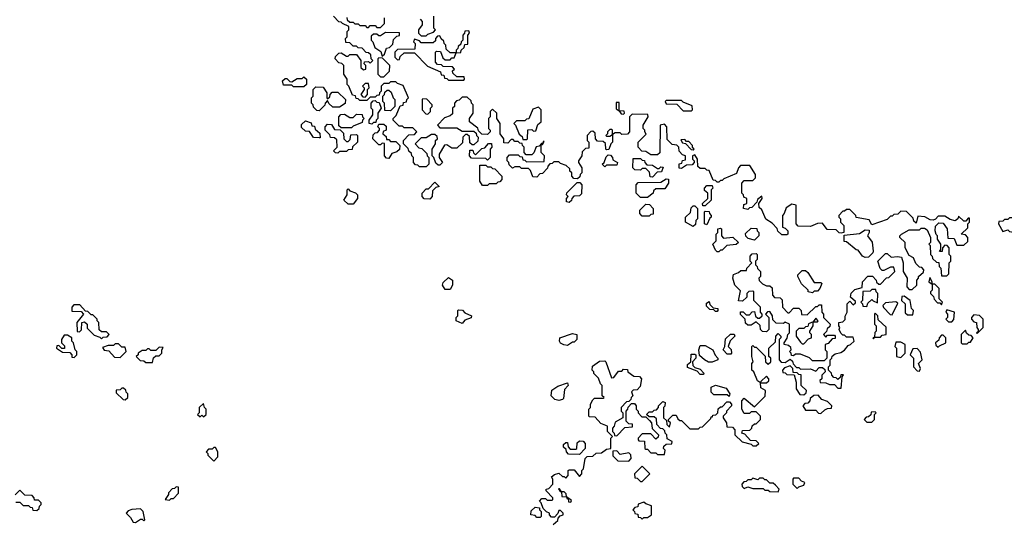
# Model space of a CAD drawing. Extents: x 2769579 to 2883812, y 684207 to 828660.
# Tile 55 of 256: x 2795134 to 2800924, y 738255 to 741215. Entities that reach past the tile are written whole.
import ezdxf

# ---------------------------------------------------------------- set-up
doc = ezdxf.new("R2010")
doc.units = 0

msp = doc.modelspace()

# ---------------------------------------------------------------- linework, layer by layer
at = {"layer": '0CON02XD'}
for points in [[(2798810, 740555), (2798810, 740565), (2798800, 740575), (2798800, 740595), (2798830, 740645), (2798828.3, 740658.3), (2798735, 740660), (2798720, 740645), (2798720, 740555), (2798708.3, 740541.7), (2798675, 740540), (2798665, 740550), (2798635, 740550), (2798620, 740540), (2798620, 740565), (2798615, 740570), (2798605, 740570), (2798590, 740555), (2798590, 740545), (2798580, 740535), (2798585, 740530), (2798605, 740530), (2798620, 740540), (2798620, 740495), (2798610, 740485), (2798598.3, 740451.7), (2798585, 740450), (2798580, 740455), (2798578.3, 740488.3), (2798565, 740500), (2798531.7, 740501.7), (2798520, 740515), (2798518.3, 740548.3), (2798505, 740560), (2798491.7, 740558.3), (2798470, 740535), (2798470, 740505), (2798480, 740495), (2798480, 740460), (2798461.7, 740458.3), (2798441.7, 740438.3), (2798440, 740415), (2798420, 740385), (2798420, 740375), (2798440, 740345), (2798440, 740315), (2798430, 740305), (2798428.3, 740291.7), (2798415, 740280), (2798391.7, 740281.7), (2798380, 740295), (2798380, 740315), (2798370, 740325), (2798368.3, 740338.3), (2798348.3, 740358.3), (2798315, 740370), (2798305, 740380), (2798275, 740380), (2798265, 740370), (2798251.7, 740368.3), (2798240, 740355), (2798238.3, 740341.7), (2798208.3, 740311.7), (2798191.7, 740308.3), (2798175, 740290), (2798151.7, 740291.7), (2798138.3, 740328.3), (2798125, 740340), (2798085, 740340), (2798075, 740350), (2798045, 740350), (2798031.7, 740341.7), (2798011.7, 740361.7), (2798010, 740375), (2798000, 740385), (2798000, 740405), (2798015, 740420), (2798065, 740420), (2798075, 740410), (2798088.3, 740408.3), (2798091.7, 740391.7), (2798105, 740390), (2798115, 740380), (2798218.3, 740381.7), (2798220, 740415), (2798200, 740435), (2798200, 740480), (2798208.3, 740481.7), (2798218.3, 740498.3), (2798211.7, 740498.3), (2798210, 740490), (2798201.7, 740488.3), (2798188.3, 740471.7), (2798171.7, 740468.3), (2798158.3, 740431.7), (2798145, 740420), (2798111.7, 740421.7), (2798100, 740435), (2798100, 740465), (2798090, 740475), (2798088.3, 740488.3), (2798075, 740490), (2798065, 740500), (2798045, 740500), (2798035, 740510), (2798025, 740510), (2798005, 740490), (2797981.7, 740491.7), (2797980, 740515), (2797960, 740545), (2797960, 740605), (2797940, 740635), (2797940, 740665), (2797915, 740690), (2797900, 740675), (2797900, 740645), (2797890, 740635), (2797890, 740575), (2797900, 740565), (2797900, 740555), (2797885, 740540), (2797851.7, 740541.7), (2797831.7, 740561.7), (2797828.3, 740578.3), (2797780, 740615), (2797780, 740635), (2797800, 740665), (2797800, 740715), (2797790, 740725), (2797788.3, 740738.3), (2797765, 740760), (2797735, 740760), (2797718.3, 740741.7), (2797701.7, 740738.3), (2797690, 740725), (2797690, 740705), (2797680, 740695), (2797678.3, 740661.7), (2797665, 740650), (2797631.7, 740638.3), (2797590, 740595), (2797605, 740580), (2797705, 740580), (2797735, 740560), (2797805, 740560), (2797818.3, 740548.3), (2797820, 740535), (2797830, 740525), (2797828.3, 740501.7), (2797805, 740480), (2797795, 740480), (2797781.7, 740491.7), (2797778.3, 740528.3), (2797765, 740540), (2797755, 740540), (2797740, 740525), (2797738.3, 740491.7), (2797705, 740460), (2797675, 740460), (2797645, 740480), (2797631.7, 740478.3), (2797600, 740425), (2797600, 740405), (2797620, 740375), (2797605, 740360), (2797595, 740360), (2797581.7, 740371.7), (2797570, 740405), (2797560, 740415), (2797560, 740455), (2797580, 740485), (2797580, 740505), (2797590, 740515), (2797588.3, 740528.3), (2797575, 740540), (2797555, 740540), (2797525, 740520), (2797495, 740520), (2797460, 740485), (2797481.7, 740461.7), (2797498.3, 740458.3), (2797528.3, 740428.3), (2797530, 740415), (2797540, 740405), (2797540, 740365), (2797525, 740350), (2797485, 740350), (2797475, 740360), (2797461.7, 740361.7), (2797450, 740375), (2797450, 740405), (2797440, 740415), (2797438.3, 740428.3), (2797421.7, 740441.7), (2797418.3, 740458.3), (2797390, 740485), (2797390, 740505), (2797421.7, 740538.3), (2797455, 740540), (2797470, 740555), (2797445, 740580), (2797395, 740580), (2797385, 740590), (2797365, 740590), (2797330, 740625), (2797330, 740635), (2797348.3, 740651.7), (2797371.7, 740708.3), (2797388.3, 740711.7), (2797391.7, 740728.3), (2797408.3, 740731.7), (2797410, 740745), (2797420, 740755), (2797388.3, 740828.3), (2797355, 740840), (2797345, 740850), (2797315, 740850), (2797305, 740840), (2797275, 740840), (2797260, 740825), (2797260, 740795), (2797250, 740785), (2797248.3, 740771.7), (2797235, 740770), (2797225, 740760), (2797195, 740760), (2797175, 740740), (2797135, 740740), (2797125, 740750), (2797111.7, 740751.7), (2797108.3, 740768.3), (2797091.7, 740771.7), (2797070, 740825), (2797060, 740835), (2797060, 740865), (2797040, 740895), (2797040, 740945), (2797028.3, 740958.3), (2797011.7, 740961.7), (2796990, 740985), (2796991.7, 740998.3), (2797011.7, 741018.3), (2797025, 741020), (2797055, 741000), (2797065, 741000), (2797075, 741010), (2797115, 741010), (2797140, 740975), (2797140, 740935), (2797155, 740920), (2797170, 740925), (2797170, 740945), (2797160, 740955), (2797161.7, 740968.3), (2797185, 740970), (2797195, 740960), (2797210, 740975), (2797200, 740985), (2797198.3, 741008.3), (2797185, 741020), (2797171.7, 741021.7), (2797148.3, 741048.3), (2797125, 741050), (2797115, 741060), (2797095, 741060), (2797075, 741080), (2797051.7, 741081.7), (2797050, 741105), (2797060, 741115), (2797060, 741145), (2797070, 741155), (2797070, 741175), (2797031.7, 741191.7), (2797025, 741200), (2797011.7, 741201.7), (2796980, 741235)], [(2797058.3, 741228.3), (2797060, 741215), (2797075, 741200), (2797095, 741200), (2797105, 741190), (2797125, 741190), (2797135, 741180), (2797165, 741180), (2797175, 741170), (2797185, 741170), (2797195, 741180), (2797225, 741180), (2797235, 741170), (2797255, 741170), (2797278.3, 741191.7), (2797280, 741225)], [(2797488.3, 741218.3), (2797500, 741205), (2797500, 741185), (2797480, 741155), (2797480, 741135), (2797495, 741120), (2797525, 741120), (2797535, 741130), (2797568.3, 741141.7), (2797580, 741155), (2797570, 741165), (2797570, 741235)], [(2797265, 741000), (2797278.3, 741011.7), (2797291.7, 741048.3), (2797308.3, 741051.7), (2797328.3, 741071.7), (2797331.7, 741098.3), (2797351.7, 741118.3), (2797368.3, 741121.7), (2797368.3, 741138.3), (2797285, 741140), (2797255, 741120), (2797245, 741120), (2797235, 741130), (2797215, 741130), (2797201.7, 741118.3), (2797200, 741095), (2797210, 741085), (2797221.7, 741051.7), (2797258.3, 741028.3), (2797265, 741000)], [(2797745, 740860), (2797750, 740865), (2797748.3, 740878.3), (2797705, 740880), (2797681.7, 740901.7), (2797680, 740915), (2797690, 740925), (2797678.3, 740938.3), (2797625, 740940), (2797615, 740950), (2797591.7, 740951.7), (2797580, 740965), (2797580, 741025), (2797585, 741030), (2797608.3, 741028.3), (2797621.7, 740991.7), (2797635, 740980), (2797665, 740980), (2797675, 740990), (2797688.3, 740991.7), (2797700, 741020), (2797728.3, 741021.7), (2797730, 741035), (2797748.3, 741051.7), (2797751.7, 741068.3), (2797768.3, 741071.7), (2797770, 741125), (2797780, 741135), (2797775, 741150), (2797751.7, 741148.3), (2797750, 741135), (2797740, 741125), (2797740, 741095), (2797730, 741085), (2797728.3, 741071.7), (2797711.7, 741058.3), (2797710, 741045), (2797700, 741035), (2797700, 741020), (2797665, 741020), (2797641.7, 741041.7), (2797640, 741065), (2797630, 741075), (2797628.3, 741088.3), (2797611.7, 741101.7), (2797605, 741120), (2797591.7, 741118.3), (2797580, 741105), (2797578.3, 741091.7), (2797565, 741080), (2797495, 741080), (2797485, 741090), (2797455, 741100), (2797450, 741085), (2797460, 741075), (2797458.3, 741041.7), (2797355, 741040), (2797340, 741025), (2797340, 740995), (2797355, 740980), (2797368.3, 740981.7), (2797371.7, 740998.3), (2797395, 741020), (2797455, 741020), (2797531.7, 740941.7), (2797608.3, 740908.3), (2797611.7, 740891.7), (2797628.3, 740888.3), (2797631.7, 740871.7), (2797645, 740870), (2797655, 740860), (2797745, 740860)], [(2797275, 740880), (2797308.3, 740911.7), (2797310, 740945), (2797268.3, 740988.3), (2797245, 740990), (2797240, 740985), (2797240, 740895), (2797255, 740880), (2797275, 740880)], [(2796805, 740820), (2796745, 740820), (2796735, 740830), (2796685, 740830), (2796680, 740855), (2796695, 740870), (2796705, 740870), (2796721.7, 740851.7), (2796735, 740850), (2796765, 740870), (2796795, 740870), (2796805, 740880), (2796820, 740865), (2796820, 740835), (2796805, 740820)], [(2797165, 740760), (2797180, 740775), (2797180, 740805), (2797190, 740815), (2797185, 740840), (2797165, 740840), (2797150, 740825), (2797160, 740815), (2797160, 740805), (2797140, 740775), (2797151.7, 740761.7), (2797165, 740760)], [(2796895, 740680), (2796881.7, 740681.7), (2796861.7, 740701.7), (2796860, 740715), (2796850, 740725), (2796850, 740755), (2796860, 740765), (2796860, 740805), (2796875, 740820), (2796918.3, 740818.3), (2796940, 740785), (2796940, 740755), (2796945, 740750), (2796958.3, 740761.7), (2796960, 740775), (2796971.7, 740788.3), (2797005, 740790), (2797050, 740745), (2797048.3, 740721.7), (2797015, 740700), (2796975, 740700), (2796951.7, 740721.7), (2796945, 740740), (2796930, 740725), (2796928.3, 740711.7), (2796895, 740680)], [(2797315, 740680), (2797281.7, 740681.7), (2797280, 740725), (2797270, 740735), (2797270, 740765), (2797280, 740775), (2797281.7, 740788.3), (2797295, 740800), (2797305, 740800), (2797318.3, 740788.3), (2797330, 740755), (2797340, 740745), (2797340, 740705), (2797315, 740680)], [(2797205, 740600), (2797190, 740605), (2797190, 740625), (2797210, 740655), (2797210, 740685), (2797200, 740695), (2797200, 740725), (2797211.7, 740738.3), (2797225, 740740), (2797235, 740730), (2797248.3, 740728.3), (2797260, 740695), (2797240, 740665), (2797240, 740635), (2797230, 740625), (2797228.3, 740611.7), (2797215, 740610), (2797205, 740600)], [(2797535, 740660), (2797550, 740675), (2797550, 740695), (2797560, 740705), (2797560, 740715), (2797528.3, 740748.3), (2797505, 740750), (2797500, 740745), (2797500, 740685), (2797521.7, 740661.7), (2797535, 740660)], [(2798685, 740660), (2798690, 740665), (2798688.3, 740678.3), (2798660, 740680), (2798658.3, 740728.3), (2798641.7, 740728.3), (2798641.7, 740691.7), (2798660, 740680), (2798671.7, 740661.7), (2798685, 740660)], [(2799085, 740680), (2799090, 740685), (2799088.3, 740708.3), (2799035, 740730), (2799025, 740740), (2798935, 740740), (2798930, 740735), (2798935, 740720), (2798998.3, 740718.3), (2799035, 740680), (2799085, 740680)], [(2798115, 740510), (2798120, 740515), (2798121.7, 740568.3), (2798145, 740570), (2798155, 740560), (2798168.3, 740561.7), (2798181.7, 740598.3), (2798200, 740615), (2798200, 740685), (2798185, 740700), (2798151.7, 740688.3), (2798128.3, 740631.7), (2798115, 740630), (2798105, 740620), (2798055, 740620), (2798040, 740605), (2798050, 740595), (2798071.7, 740541.7), (2798088.3, 740528.3), (2798091.7, 740511.7), (2798115, 740510)], [(2796900, 740520), (2796895, 740520), (2796861.7, 740521.7), (2796838.3, 740558.3), (2796815, 740560), (2796791.7, 740581.7), (2796791.7, 740598.3), (2796815, 740620), (2796848.3, 740608.3), (2796851.7, 740591.7), (2796868.3, 740588.3), (2796871.7, 740571.7), (2796898.3, 740548.3), (2796900, 740520)], [(2797085, 740580), (2797025, 740580), (2797011.7, 740591.7), (2797010, 740645), (2797021.7, 740658.3), (2797045, 740660), (2797075, 740640), (2797095, 740640), (2797115, 740660), (2797148.3, 740658.3), (2797150, 740645), (2797160, 740635), (2797150, 740625), (2797148.3, 740611.7), (2797095, 740590), (2797085, 740580)], [(2797005, 740430), (2796991.7, 740431.7), (2796980, 740445), (2797000, 740465), (2796998.3, 740508.3), (2796985, 740520), (2796961.7, 740521.7), (2796958.3, 740538.3), (2796930, 740565), (2796930, 740585), (2796945, 740600), (2796968.3, 740598.3), (2796985, 740570), (2797018.3, 740568.3), (2797038.3, 740548.3), (2797040, 740515), (2797055, 740500), (2797065, 740500), (2797078.3, 740511.7), (2797081.7, 740538.3), (2797115, 740540), (2797120, 740535), (2797120, 740495), (2797091.7, 740468.3), (2797088.3, 740451.7), (2797065, 740450), (2797055, 740440), (2797015, 740440), (2797005, 740430)], [(2797305, 740400), (2797291.7, 740401.7), (2797280, 740415), (2797278.3, 740488.3), (2797265, 740490), (2797255, 740480), (2797245, 740480), (2797210, 740515), (2797211.7, 740538.3), (2797225, 740550), (2797238.3, 740551.7), (2797250, 740565), (2797250, 740575), (2797240, 740585), (2797245, 740600), (2797275, 740600), (2797288.3, 740588.3), (2797290, 740565), (2797271.7, 740558.3), (2797270, 740545), (2797288.3, 740528.3), (2797291.7, 740511.7), (2797305, 740510), (2797315, 740500), (2797345, 740500), (2797370, 740475), (2797368.3, 740451.7), (2797351.7, 740438.3), (2797321.7, 740428.3), (2797305, 740400)], [(2798505, 738980), (2798515, 738990), (2798565, 738990), (2798570, 738995), (2798560, 739005), (2798560, 739065), (2798550, 739075), (2798538.3, 739108.3), (2798510, 739135), (2798510, 739145), (2798500, 739155), (2798501.7, 739178.3), (2798543, 739207), (2798575, 739210), (2798580, 739205), (2798615, 739110), (2798628.3, 739111.7), (2798655, 739150), (2798675, 739150), (2798685, 739160), (2798708.3, 739158.3), (2798710, 739145), (2798745, 739120), (2798778.3, 739118.3), (2798790, 739105), (2798781.7, 739058.3), (2798765, 739040), (2798741.7, 739038.3), (2798732.5, 739027.5), (2798740, 739005), (2798730, 738995), (2798728.3, 738981.7), (2798715, 738970), (2798701.7, 738968.3), (2798670, 738935), (2798670, 738915), (2798680, 738905), (2798680, 738875), (2798635, 738850), (2798630, 738825), (2798620, 738815), (2798620, 738795), (2798630, 738785), (2798631.7, 738771.7), (2798645, 738770), (2798691.7, 738818.3), (2798738.3, 738821.7), (2798738.3, 738838.3), (2798715, 738840), (2798700, 738855), (2798700, 738915), (2798710, 738925), (2798711.7, 738938.3), (2798731.7, 738958.3), (2798748.3, 738958.3), (2798760, 738945), (2798760, 738925), (2798770, 738915), (2798770, 738905), (2798791.7, 738881.7), (2798815, 738880), (2798838.3, 738858.3), (2798850, 738845), (2798852.5, 738812.5), (2798890, 738775), (2798888.3, 738761.7), (2798875, 738750), (2798845, 738780), (2798795, 738780), (2798770, 738755), (2798770, 738745), (2798775, 738740), (2798808.3, 738738.3), (2798810, 738695), (2798815, 738690), (2798825, 738690), (2798845, 738670), (2798875, 738670), (2798885, 738660), (2798925, 738660), (2798930, 738685), (2798920, 738695), (2798921.7, 738708.3), (2798935, 738720), (2798968.3, 738721.7), (2798970, 738735), (2798941.7, 738751.7), (2798940, 738775), (2798930, 738785), (2798928.3, 738798.3), (2798915, 738810), (2798901.7, 738811.7), (2798880, 738835), (2798878.3, 738868.3), (2798865, 738880), (2798835, 738880), (2798820, 738895), (2798835, 738910), (2798855, 738910), (2798865, 738920), (2798878.3, 738921.7), (2798890, 738935), (2798890, 738945), (2798915, 738970), (2798930, 738965), (2798927, 738943), (2798920, 738935), (2798920, 738875), (2798938.3, 738858.3), (2798940, 738835), (2798955, 738820), (2798960, 738845), (2798950, 738855), (2798950, 738865), (2798975, 738890), (2798995, 738890), (2799005, 738870), (2799015, 738860), (2799025, 738860), (2799075, 738810), (2799125, 738810), (2799135, 738820), (2799148.3, 738821.7), (2799198.3, 738871.7), (2799200, 738880), (2799208.3, 738881.7), (2799210, 738890), (2799228.3, 738891.7), (2799240, 738905), (2799241.7, 738928.3), (2799255, 738940), (2799265, 738940), (2799291.7, 738968.3), (2799308.3, 738968.3), (2799320, 738955), (2799320, 738945), (2799290, 738915), (2799290, 738905), (2799270, 738885), (2799270, 738875), (2799290, 738845), (2799291.7, 738821.7), (2799325, 738820), (2799340, 738805), (2799340, 738775), (2799383, 738733), (2799435, 738720), (2799445, 738710), (2799465, 738710), (2799480, 738725), (2799465, 738740), (2799431.7, 738741.7), (2799398.3, 738778.3), (2799380, 738785), (2799385, 738800), (2799428.3, 738801.7), (2799440, 738815), (2799441.7, 738828.3), (2799455, 738840), (2799465, 738840), (2799490, 738865), (2799490, 738885), (2799465, 738910), (2799435, 738910), (2799425, 738900), (2799395, 738900), (2799380, 738925), (2799380, 738975), (2799395, 738990), (2799455, 738940), (2799518.3, 739001.7), (2799520, 739035), (2799491.7, 739051.7), (2799490, 739080), (2799525, 739080), (2799538.3, 739091.7), (2799540, 739105), (2799525, 739120), (2799491.7, 739088.3), (2799490, 739080), (2799471.7, 739091.7), (2799450, 739145), (2799440, 739155), (2799440, 739195), (2799447.5, 739205), (2799440, 739235), (2799440, 739295), (2799445, 739300), (2799455, 739290), (2799465, 739290), (2799518.3, 739238.3), (2799520, 739205), (2799535, 739190), (2799550, 739205), (2799550, 739225), (2799540, 739235), (2799540, 739285), (2799578.3, 739321.7), (2799580, 739355), (2799595, 739370), (2799610, 739355), (2799610, 739345), (2799600, 739335), (2799600, 739215), (2799611.7, 739201.7), (2799635, 739200), (2799665, 739220), (2799678.3, 739208.3), (2799681.7, 739191.7), (2799701.7, 739171.7), (2799715, 739170), (2799725, 739160), (2799785, 739162.5), (2799815, 739150), (2799835, 739170), (2799855, 739170), (2799868.3, 739158.3), (2799870, 739145), (2799850, 739125), (2799850, 739105), (2799840, 739095), (2799841.7, 739081.7), (2799875, 739080), (2799895, 739070), (2799925, 739070), (2799945, 739050), (2799965, 739050), (2799970, 739115), (2799978.3, 739128.3), (2799961.7, 739128.3), (2799958.3, 739111.7), (2799945, 739100), (2799935, 739110), (2799921.7, 739111.7), (2799910, 739125), (2799908.3, 739138.3), (2799890, 739155), (2799890, 739175), (2799900, 739185), (2799900, 739215), (2799910, 739225), (2799911.7, 739238.3), (2799928.3, 739251.7), (2799961.7, 739258.3), (2799985, 739272.5), (2800005, 739300), (2800020, 739305), (2800040, 739325), (2800035, 739350), (2799995, 739350), (2799985, 739360), (2799975, 739360), (2799961.7, 739371.7), (2799952.5, 739395), (2799957.5, 739405), (2799950, 739415), (2799950, 739435), (2799975, 739440), (2799987.5, 739452.5), (2799988.3, 739471.7), (2800000, 739495), (2800000, 739545), (2800005, 739550), (2800015, 739560), (2800035, 739540), (2800048.3, 739551.7), (2800048.3, 739558.3), (2800020, 739585), (2800023, 739607), (2800045, 739630), (2800088.3, 739641.7), (2800090, 739675), (2800121.7, 739708.3), (2800148.3, 739708.3), (2800170, 739685), (2800171.7, 739671.7), (2800185, 739660), (2800195, 739660), (2800231.7, 739698.3), (2800245, 739700), (2800280, 739735), (2800275, 739760), (2800255, 739760), (2800215, 739740), (2800205, 739740), (2800193, 739753), (2800180, 739795), (2800225, 739840), (2800235, 739840), (2800258.3, 739818.3), (2800295, 739822.5), (2800318.3, 739818.3), (2800330, 739785), (2800330, 739735), (2800352.5, 739695), (2800350, 739645), (2800365, 739630), (2800381.7, 739628.3), (2800410, 739655), (2800410, 739685), (2800420, 739695), (2800420, 739705), (2800448.3, 739731.7), (2800450, 739745), (2800438.3, 739758.3), (2800425, 739760), (2800403, 739783), (2800390, 739815), (2800365, 739830), (2800340, 739875), (2800340, 739905), (2800310, 739935), (2800310, 739945), (2800320, 739955), (2800365, 739980), (2800425, 739980), (2800435, 739990), (2800455, 739990), (2800469.3, 739979.3), (2800490, 739935), (2800490, 739905), (2800480, 739895), (2800487.5, 739887.5), (2800490, 739835), (2800500, 739825), (2800501.7, 739811.7), (2800525, 739790), (2800538.3, 739788.3), (2800540, 739765), (2800550, 739755), (2800555, 739710), (2800585, 739710), (2800598.3, 739721.7), (2800600, 739785), (2800610, 739795), (2800610, 739825), (2800600, 739835), (2800600, 739875), (2800588.3, 739888.3), (2800575, 739890), (2800560, 739875), (2800558.3, 739851.7), (2800541.7, 739851.7), (2800550, 739865), (2800550, 739895), (2800530, 739925), (2800530, 739945), (2800522.5, 739952.5), (2800517.5, 739975), (2800518.3, 740001.7), (2800538.3, 740021.7), (2800565, 740020), (2800587.5, 739985), (2800591.7, 739931.7), (2800628.3, 739928.3), (2800645, 739890), (2800685, 739890), (2800708.3, 739911.7), (2800710, 739935), (2800695, 739950), (2800670, 739955), (2800708.3, 739991.7), (2800710, 740015), (2800720, 740025), (2800718.3, 740048.3), (2800711.7, 740048.3), (2800698.3, 740031.7), (2800685, 740030), (2800655, 740060), (2800650, 740045), (2800635, 740032.5), (2800605, 740040), (2800575, 740060), (2800535, 740060), (2800518.3, 740041.7), (2800505, 740037.5), (2800488.3, 740038.3), (2800457, 740057), (2800415, 740060), (2800405, 740020), (2800391.7, 740031.7), (2800388.3, 740048.3), (2800348.3, 740088.3), (2800315, 740090), (2800298.3, 740071.7), (2800275, 740070), (2800265, 740060), (2800255, 740060), (2800235, 740040), (2800145, 740010), (2800128.3, 740038.3), (2800053, 740053), (2800050, 740065), (2800015, 740100), (2799995, 740100), (2799985, 740090), (2799975, 740090), (2799950, 740065), (2799950, 740055), (2799960, 740045), (2799960, 740025), (2799980, 740005), (2799980, 739965), (2799965, 739960), (2799953, 739963), (2799935, 739980), (2799881.7, 739981.7), (2799855, 740020), (2799825, 740017.5), (2799785, 740000), (2799711.7, 740001.7), (2799700, 740015), (2799700, 740125), (2799675, 740130), (2799641.7, 740108.3), (2799630, 740075), (2799620, 740065), (2799620, 739995), (2799635, 739990), (2799650, 739975), (2799650, 739955), (2799645, 739950), (2799615, 739950), (2799591.7, 739971.7), (2799588.3, 739988.3), (2799558.3, 740018.3), (2799521.7, 740041.7), (2799498.3, 740098.3), (2799481.7, 740111.7), (2799480, 740135), (2799500, 740165), (2799498.3, 740178.3), (2799471.7, 740158.3), (2799468.3, 740141.7), (2799438.3, 740111.7), (2799425, 740110), (2799415, 740100), (2799390, 740105), (2799391.7, 740128.3), (2799410, 740135), (2799410, 740165), (2799391.7, 740171.7), (2799390, 740185), (2799380, 740195), (2799380, 740255), (2799395, 740270), (2799445, 740270), (2799460, 740285), (2799460, 740305), (2799428.3, 740358.3), (2799371.7, 740358.3), (2799360, 740345), (2799348.3, 740311.7), (2799275, 740280), (2799265, 740270), (2799255, 740270), (2799245, 740260), (2799235, 740260), (2799225, 740270), (2799211.7, 740271.7), (2799188.3, 740328.3), (2799175, 740330), (2799165, 740340), (2799135, 740340), (2799121.7, 740351.7), (2799120, 740395), (2799105, 740420), (2799090, 740415), (2799090, 740395), (2799100, 740385), (2799100, 740375), (2799088.3, 740361.7), (2799055, 740360), (2799025, 740340), (2799011.7, 740341.7), (2799011.7, 740368.3), (2799028.3, 740371.7), (2799031.7, 740388.3), (2799048.3, 740391.7), (2799050, 740415), (2799031.7, 740421.7), (2799011.7, 740441.7), (2799010, 740465), (2798998.3, 740478.3), (2798971.7, 740481.7), (2798941.7, 740511.7), (2798940, 740585), (2798925, 740600), (2798900, 740595), (2798898.3, 740431.7), (2798885, 740420), (2798845, 740420), (2798815, 740440), (2798791.7, 740441.7), (2798770, 740465), (2798770, 740495), (2798818.3, 740541.7), (2798810, 740555)], [(2797885, 740390), (2797875, 740400), (2797791.7, 740401.7), (2797780, 740415), (2797781.7, 740448.3), (2797798.3, 740448.3), (2797801.7, 740431.7), (2797815, 740420), (2797851.7, 740458.3), (2797868.3, 740461.7), (2797891.7, 740488.3), (2797908.3, 740488.3), (2797910, 740465), (2797900, 740455), (2797900, 740405), (2797885, 740390)], [(2799095, 740450), (2799100, 740455), (2799090, 740465), (2799090, 740475), (2799068.3, 740498.3), (2799055, 740500), (2799045, 740510), (2799021.7, 740508.3), (2799031.7, 740491.7), (2799048.3, 740488.3), (2799081.7, 740451.7), (2799095, 740450)], [(2798575, 740350), (2798560, 740365), (2798570, 740375), (2798581.7, 740408.3), (2798595, 740420), (2798608.3, 740418.3), (2798620, 740405), (2798621.7, 740391.7), (2798650, 740375), (2798645, 740360), (2798585, 740360), (2798575, 740350)], [(2798855, 740290), (2798841.7, 740291.7), (2798838.3, 740318.3), (2798815, 740340), (2798795, 740340), (2798785, 740330), (2798751.7, 740331.7), (2798740, 740345), (2798741.7, 740398.3), (2798785, 740400), (2798795, 740390), (2798808.3, 740388.3), (2798810, 740375), (2798821.7, 740361.7), (2798855, 740360), (2798885, 740340), (2798895, 740340), (2798905, 740350), (2798918.3, 740348.3), (2798908.3, 740321.7), (2798881.7, 740318.3), (2798855, 740290)], [(2797885, 740240), (2797855, 740240), (2797840, 740265), (2797840, 740360), (2797875, 740360), (2797885, 740350), (2797905, 740350), (2797915, 740340), (2797928.3, 740338.3), (2797970, 740295), (2797970, 740275), (2797958.3, 740261.7), (2797945, 740260), (2797935, 740250), (2797895, 740250), (2797885, 740240)], [(2797545, 740160), (2797511.7, 740161.7), (2797500, 740175), (2797500, 740195), (2797525, 740220), (2797538.3, 740221.7), (2797575, 740260), (2797600, 740235), (2797581.7, 740228.3), (2797561.7, 740208.3), (2797560, 740175), (2797545, 740160)], [(2798365, 740140), (2798350, 740145), (2798350, 740165), (2798360, 740175), (2798350, 740185), (2798351.7, 740198.3), (2798411.7, 740258.3), (2798428.3, 740258.3), (2798440, 740245), (2798438.3, 740191.7), (2798425, 740180), (2798391.7, 740178.3), (2798380, 740165), (2798378.3, 740151.7), (2798365, 740140)], [(2798825, 740170), (2798785, 740170), (2798760, 740195), (2798760, 740245), (2798771.7, 740258.3), (2798905, 740260), (2798935, 740280), (2798948.3, 740278.3), (2798950, 740255), (2798928.3, 740221.7), (2798875, 740220), (2798861.7, 740208.3), (2798860, 740195), (2798825, 740170)], [(2797095, 740130), (2797065, 740130), (2797040, 740155), (2797060, 740185), (2797060, 740215), (2797065, 740220), (2797075, 740210), (2797108.3, 740198.3), (2797120, 740185), (2797120, 740165), (2797095, 740130)], [(2799165, 740120), (2799151.7, 740121.7), (2799150, 740135), (2799180, 740165), (2799180, 740195), (2799161.7, 740211.7), (2799160, 740225), (2799175, 740240), (2799205, 740240), (2799210, 740225), (2799200, 740215), (2799200, 740155), (2799165, 740120)], [(2798835, 740060), (2798795, 740060), (2798780, 740075), (2798780, 740095), (2798815, 740130), (2798838.3, 740128.3), (2798860, 740105), (2798858.3, 740071.7), (2798845, 740070), (2798835, 740060)], [(2799095, 740000), (2799050, 740025), (2799050, 740055), (2799078.3, 740081.7), (2799081.7, 740108.3), (2799095, 740120), (2799105, 740120), (2799120, 740105), (2799120, 740045), (2799110, 740035), (2799108.3, 740011.7), (2799095, 740000)], [(2799175, 740010), (2799160, 740015), (2799160, 740085), (2799165, 740090), (2799188.3, 740088.3), (2799190, 740075), (2799200, 740065), (2799200, 740055), (2799191.7, 740048.3), (2799175, 740010)], [(2801015, 739960), (2801027.5, 739985), (2801027.5, 740005), (2801018.3, 740028.3), (2800988.3, 740038.3), (2800975, 740050), (2800955, 740050), (2800945, 740040), (2800925, 740040), (2800915, 740030), (2800891.7, 740028.3), (2800890, 740015), (2800915, 739970), (2800945, 739980), (2800955, 739970), (2800977, 739967), (2800985, 739960), (2801015, 739960)], [(2799245, 739850), (2799235, 739850), (2799225, 739860), (2799210, 739895), (2799230, 739915), (2799230, 739955), (2799240, 739965), (2799240, 739985), (2799255, 739990), (2799260, 739985), (2799260, 739945), (2799271.7, 739931.7), (2799327, 739937), (2799360, 739905), (2799347, 739893), (2799293, 739887), (2799265, 739860), (2799255, 739860), (2799245, 739850)], [(2799455, 739920), (2799418.3, 739928.3), (2799403, 739943), (2799401.7, 739958.3), (2799435, 739990), (2799468.3, 739988.3), (2799470, 739975), (2799480, 739965), (2799480, 739945), (2799455, 739920)], [(2800105, 739817.5), (2800090, 739825), (2800065, 739860), (2800051.7, 739861.7), (2799995, 739910), (2799981.7, 739911.7), (2799981.7, 739948.3), (2800071.7, 739958.3), (2800105, 739980), (2800128.3, 739978.3), (2800130, 739965), (2800120, 739945), (2800147, 739907), (2800152.5, 739855), (2800150, 739845), (2800125, 739820), (2800105, 739817.5)], [(2799865, 739210), (2799795, 739210), (2799778.3, 739228.3), (2799725, 739250), (2799695, 739250), (2799685, 739240), (2799671.7, 739241.7), (2799670, 739255), (2799660, 739265), (2799670, 739275), (2799668.3, 739288.3), (2799655, 739300), (2799630, 739305), (2799630, 739315), (2799647, 739343), (2799650, 739365), (2799660, 739375), (2799660, 739425), (2799635, 739437.5), (2799625, 739430), (2799581.7, 739431.7), (2799561.7, 739451.7), (2799560, 739475), (2799545, 739500), (2799531.7, 739498.3), (2799520, 739485), (2799540, 739465), (2799540, 739395), (2799525, 739380), (2799501.7, 739381.7), (2799490, 739395), (2799488.3, 739418.3), (2799465, 739440), (2799435, 739420), (2799415, 739420), (2799401.7, 739431.7), (2799400, 739455), (2799371.7, 739481.7), (2799371.7, 739498.3), (2799388.3, 739498.3), (2799405, 739480), (2799425, 739480), (2799441.7, 739498.3), (2799455, 739500), (2799461.7, 739471.7), (2799475, 739460), (2799485, 739460), (2799500, 739475), (2799500, 739485), (2799490, 739495), (2799490, 739525), (2799450, 739565), (2799450, 739615), (2799445, 739620), (2799421.7, 739618.3), (2799410, 739605), (2799410, 739585), (2799385, 739560), (2799361.7, 739561.7), (2799371.7, 739621.7), (2799340, 739655), (2799327.5, 739695), (2799331.7, 739718.3), (2799361.7, 739728.3), (2799375, 739740), (2799408.3, 739741.7), (2799410, 739755), (2799440, 739785), (2799430, 739795), (2799430, 739825), (2799441.7, 739838.3), (2799465, 739840), (2799470, 739835), (2799470, 739805), (2799460, 739795), (2799460, 739775), (2799470, 739765), (2799471.7, 739751.7), (2799490, 739735), (2799490, 739705), (2799480, 739695), (2799481.7, 739681.7), (2799501.7, 739661.7), (2799525, 739650), (2799545, 739650), (2799558.3, 739638.3), (2799560, 739595), (2799573, 739583), (2799605, 739580), (2799618.3, 739568.3), (2799620, 739525), (2799651.7, 739491.7), (2799658.3, 739491.7), (2799685, 739520), (2799715, 739520), (2799730, 739505), (2799731.7, 739481.7), (2799765, 739480), (2799815, 739530), (2799825, 739530), (2799835, 739540), (2799848.3, 739538.3), (2799850, 739495), (2799860, 739485), (2799860, 739465), (2799900, 739425), (2799898.3, 739411.7), (2799881.7, 739398.3), (2799878.3, 739381.7), (2799860, 739365), (2799875, 739350), (2799885, 739360), (2799925, 739360), (2799930, 739355), (2799928.3, 739341.7), (2799911.7, 739338.3), (2799888.3, 739311.7), (2799870, 739305), (2799870, 739275), (2799880, 739265), (2799880, 739225), (2799865, 739210)], [(2799795, 739610), (2799770, 739615), (2799770, 739625), (2799731.7, 739661.7), (2799710, 739705), (2799710, 739715), (2799735, 739740), (2799755, 739740), (2799769.3, 739729.3), (2799805, 739670), (2799845, 739670), (2799850, 739665), (2799840, 739635), (2799825, 739620), (2799805, 739620), (2799795, 739610)], [(2797665, 739630), (2797635, 739630), (2797620, 739655), (2797625, 739670), (2797655, 739700), (2797680, 739685), (2797680, 739655), (2797665, 739630)], [(2800555, 739540), (2800560, 739555), (2800540, 739575), (2800540, 739635), (2800515, 739660), (2800500, 739660), (2800500, 739675), (2800485, 739700), (2800480, 739675), (2800500, 739660), (2800500, 739625), (2800490, 739615), (2800490, 739605), (2800508.3, 739588.3), (2800511.7, 739571.7), (2800531.7, 739551.7), (2800545, 739550), (2800555, 739540)], [(2800115, 739530), (2800121.7, 739548.3), (2800145, 739570), (2800151.7, 739561.7), (2800178.3, 739551.7), (2800180, 739605), (2800170, 739615), (2800168.3, 739628.3), (2800145, 739630), (2800135, 739620), (2800091.7, 739618.3), (2800090, 739565), (2800080, 739555), (2800090, 739545), (2800091.7, 739531.7), (2800115, 739530)], [(2800385, 739480), (2800390, 739505), (2800378.3, 739518.3), (2800370, 739565), (2800335, 739590), (2800321.7, 739588.3), (2800320, 739565), (2800340, 739545), (2800341.7, 739491.7), (2800355, 739480), (2800385, 739480)], [(2795615, 739340), (2795625, 739350), (2795648.3, 739351.7), (2795660, 739365), (2795645, 739380), (2795615, 739380), (2795601.7, 739391.7), (2795600, 739435), (2795590, 739445), (2795590, 739455), (2795565, 739480), (2795555, 739480), (2795535, 739500), (2795521.7, 739501.7), (2795488.3, 739538.3), (2795451.7, 739538.3), (2795440, 739525), (2795441.7, 739501.7), (2795495, 739500), (2795510, 739485), (2795470, 739435), (2795471.7, 739381.7), (2795485, 739380), (2795498.3, 739391.7), (2795500, 739435), (2795515, 739440), (2795530, 739425), (2795531.7, 739401.7), (2795571.7, 739361.7), (2795605, 739350), (2795615, 739340)], [(2797735, 739430), (2797700, 739445), (2797700, 739465), (2797710, 739475), (2797710, 739505), (2797715, 739510), (2797737, 739507), (2797751.7, 739491.7), (2797790, 739475), (2797788.3, 739461.7), (2797751.7, 739448.3), (2797735, 739430)], [(2799235, 739500), (2799225, 739500), (2799215, 739510), (2799191.7, 739511.7), (2799171.7, 739531.7), (2799171.7, 739548.3), (2799188.3, 739558.3), (2799191.7, 739541.7), (2799211.7, 739521.7), (2799238.3, 739518.3), (2799240, 739505), (2799235, 739500)], [(2800265, 739480), (2800298.3, 739548.3), (2800285, 739557.5), (2800225, 739550), (2800210, 739535), (2800213, 739523), (2800251.7, 739481.7), (2800265, 739480)], [(2800615, 739440), (2800627, 739453), (2800630, 739495), (2800585, 739510), (2800580, 739495), (2800590, 739485), (2800590, 739465), (2800580, 739455), (2800595, 739440), (2800615, 739440)], [(2799745, 739310), (2799771.7, 739338.3), (2799790, 739345), (2799790, 739365), (2799780, 739375), (2799780, 739385), (2799800, 739415), (2799800, 739440), (2799825, 739440), (2799830, 739445), (2799815, 739460), (2799800, 739440), (2799771.7, 739428.3), (2799768.3, 739411.7), (2799755, 739410), (2799745, 739400), (2799715, 739400), (2799700, 739385), (2799700, 739355), (2799725, 739320), (2799735, 739310), (2799745, 739310)], [(2800155, 739340), (2800160, 739350), (2800195, 739350), (2800205, 739360), (2800230, 739365), (2800228.3, 739408.3), (2800181.7, 739451.7), (2800180, 739475), (2800165, 739490), (2800160, 739485), (2800160, 739425), (2800170, 739415), (2800170, 739385), (2800163, 739377), (2800160, 739350), (2800150, 739345), (2800155, 739340)], [(2800765, 739370), (2800800, 739405), (2800800, 739455), (2800777, 739477), (2800745, 739480), (2800730, 739465), (2800730, 739455), (2800745, 739440), (2800760, 739435), (2800762.5, 739405), (2800770, 739395), (2800770, 739380), (2800760, 739375), (2800765, 739370)], [(2800705, 739310), (2800715, 739320), (2800725, 739320), (2800740, 739345), (2800728.3, 739358.3), (2800715, 739360), (2800701.7, 739371.7), (2800695, 739390), (2800670, 739365), (2800670, 739315), (2800675, 739310), (2800705, 739310)], [(2795455, 739230), (2795470, 739245), (2795470, 739265), (2795460, 739275), (2795450, 739315), (2795440, 739325), (2795440, 739345), (2795415, 739360), (2795395, 739360), (2795380, 739335), (2795380, 739315), (2795398.3, 739298.3), (2795398.3, 739281.7), (2795381.7, 739281.7), (2795365, 739300), (2795351.7, 739298.3), (2795350, 739285), (2795385, 739260), (2795428.3, 739258.3), (2795440, 739245), (2795441.7, 739231.7), (2795455, 739230)], [(2798355, 739300), (2798333, 739303), (2798313.6, 739313.6), (2798307.5, 739325), (2798310, 739345), (2798385, 739370), (2798410, 739365), (2798410, 739335), (2798395, 739320), (2798385, 739320), (2798355, 739300)], [(2799315, 739250), (2799295, 739250), (2799270, 739275), (2799280, 739295), (2799285, 739340), (2799313, 739367), (2799335, 739367.5), (2799340, 739355), (2799311.7, 739328.3), (2799300, 739295), (2799317, 739277), (2799320, 739255), (2799315, 739250)], [(2800535, 739290), (2800541.7, 739298.3), (2800580, 739315), (2800580, 739345), (2800565, 739360), (2800555, 739360), (2800540, 739345), (2800538.3, 739331.7), (2800520, 739315), (2800521.7, 739301.7), (2800535, 739290)], [(2795725, 739230), (2795760, 739265), (2795755, 739290), (2795735, 739290), (2795715, 739310), (2795695, 739310), (2795685, 739300), (2795655, 739300), (2795621.7, 739288.3), (2795631.7, 739271.7), (2795658.3, 739268.3), (2795691.7, 739231.7), (2795725, 739230)], [(2795915, 739200), (2795921.7, 739228.3), (2795935, 739240), (2795955, 739240), (2795970, 739255), (2795970, 739275), (2795978.3, 739288.3), (2795955, 739290), (2795935, 739270), (2795905, 739270), (2795895, 739280), (2795885, 739280), (2795875, 739270), (2795855, 739270), (2795830, 739255), (2795830, 739245), (2795820, 739235), (2795841.7, 739211.7), (2795865, 739210), (2795875, 739200), (2795915, 739200)], [(2799205, 739202.5), (2799185, 739202.5), (2799160, 739215), (2799131.7, 739241.7), (2799127.5, 739275), (2799135, 739300), (2799165, 739300), (2799210, 739275), (2799223, 739243), (2799240, 739225), (2799240, 739215), (2799205, 739202.5)], [(2800315, 739230), (2800340, 739255), (2800340, 739305), (2800315, 739320), (2800285, 739320), (2800280, 739295), (2800290, 739285), (2800290, 739235), (2800315, 739230)], [(2800425, 739150), (2800430, 739165), (2800420, 739195), (2800440, 739215), (2800431.7, 739261.7), (2800411.7, 739281.7), (2800385, 739280), (2800370, 739245), (2800390, 739225), (2800390, 739175), (2800411.7, 739151.7), (2800425, 739150)], [(2799155, 739130), (2799135, 739130), (2799118.3, 739148.3), (2799061.7, 739171.7), (2799061.7, 739188.3), (2799080, 739205), (2799081.7, 739248.3), (2799105, 739250), (2799110, 739245), (2799110, 739225), (2799090, 739205), (2799091.7, 739181.7), (2799105, 739170), (2799135, 739160), (2799157, 739137), (2799155, 739130)], [(2799745, 739010), (2799758.3, 739021.7), (2799760, 739035), (2799730, 739065), (2799728.3, 739128.3), (2799715, 739130), (2799705, 739140), (2799681.7, 739141.7), (2799680, 739165), (2799665, 739180), (2799631.7, 739168.3), (2799620, 739155), (2799621.7, 739141.7), (2799635, 739140), (2799645, 739130), (2799688.3, 739128.3), (2799700, 739085), (2799700, 739045), (2799721.7, 739011.7), (2799745, 739010)], [(2795755, 738980), (2795770, 738995), (2795770, 739015), (2795760, 739025), (2795758.3, 739038.3), (2795745, 739050), (2795735, 739050), (2795725, 739040), (2795701.7, 739038.3), (2795701.7, 739021.7), (2795741.7, 738981.7), (2795755, 738980)], [(2798305, 738977.5), (2798281.7, 738981.7), (2798260, 739005), (2798263, 739037), (2798298.3, 739061.7), (2798355, 739080), (2798360, 739065), (2798338.3, 739041.7), (2798331.7, 738988.3), (2798325, 738982.5), (2798305, 738977.5)], [(2799305, 739000), (2799295, 739010), (2799215, 739010), (2799200, 739025), (2799200, 739055), (2799225, 739067.5), (2799288.3, 739048.3), (2799310, 739015), (2799305, 739000)], [(2799845, 738900), (2799868.3, 738921.7), (2799885, 738930), (2799908.3, 738931.7), (2799910, 738945), (2799885, 738970), (2799851.7, 738981.7), (2799828.3, 739008.3), (2799803, 739007), (2799781.7, 738988.3), (2799780, 738975), (2799768.3, 738961.7), (2799751.7, 738958.3), (2799740, 738945), (2799755, 738920), (2799815, 738920), (2799831.7, 738901.7), (2799845, 738900)], [(2796215, 738880), (2796230, 738895), (2796230, 738925), (2796220, 738935), (2796215, 738960), (2796190, 738935), (2796190, 738905), (2796180, 738895), (2796195, 738880), (2796205, 738890), (2796215, 738880)], [(2798271.7, 738248.3), (2798298.3, 738271.7), (2798300, 738285), (2798311.7, 738298.3), (2798330, 738305), (2798330, 738315), (2798315, 738330), (2798305, 738330), (2798298.3, 738311.7), (2798278.3, 738291.7), (2798261.7, 738291.7), (2798250, 738305), (2798250, 738315), (2798231.7, 738321.7), (2798211.7, 738341.7), (2798200, 738375), (2798190, 738385), (2798205, 738400), (2798225, 738400), (2798235, 738390), (2798265, 738390), (2798270, 738395), (2798270, 738405), (2798230, 738445), (2798230, 738455), (2798245, 738460), (2798270, 738485), (2798270, 738515), (2798261.7, 738528.3), (2798278.3, 738541.7), (2798305, 738550), (2798325, 738530), (2798335, 738530), (2798345, 738520), (2798360, 738535), (2798360, 738565), (2798365, 738570), (2798395, 738570), (2798425, 738530), (2798440, 738545), (2798440, 738565), (2798450, 738575), (2798460, 738635), (2798471.7, 738648.3), (2798505, 738650), (2798523, 738667), (2798555, 738670), (2798585, 738690), (2798610, 738695), (2798610, 738755), (2798620, 738765), (2798590, 738795), (2798590, 738825), (2798551.7, 738841.7), (2798518.3, 738878.3), (2798485, 738880), (2798480, 738885), (2798480, 738925), (2798490, 738935), (2798490, 738955), (2798505, 738980)], [(2800145, 738850), (2800160, 738865), (2800160, 738895), (2800170, 738905), (2800165, 738910), (2800141.7, 738908.3), (2800138.3, 738891.7), (2800125, 738880), (2800111.7, 738878.3), (2800100, 738865), (2800115, 738850), (2800145, 738850)], [(2796275, 738620), (2796300, 738645), (2796300, 738675), (2796285, 738700), (2796275, 738700), (2796265, 738690), (2796245, 738690), (2796230, 738675), (2796240, 738665), (2796240, 738655), (2796275, 738620)], [(2798425, 738660), (2798361.7, 738661.7), (2798350, 738675), (2798348.3, 738688.3), (2798331.7, 738701.7), (2798331.7, 738718.3), (2798345, 738730), (2798355, 738730), (2798360, 738705), (2798371.7, 738691.7), (2798405, 738690), (2798410, 738695), (2798411.7, 738728.3), (2798425, 738740), (2798448.3, 738738.3), (2798460, 738725), (2798460, 738695), (2798425, 738660)], [(2798715, 738620), (2798730, 738635), (2798727, 738657), (2798715, 738670), (2798665, 738660), (2798645, 738680), (2798621.7, 738678.3), (2798621.7, 738651.7), (2798651.7, 738621.7), (2798715, 738620)], [(2798795, 738500), (2798840, 738545), (2798795, 738590), (2798750, 738545), (2798751.7, 738521.7), (2798765, 738520), (2798785, 738500), (2798795, 738500)], [(2799595, 738440), (2799600, 738455), (2799578.3, 738478.3), (2799565, 738490), (2799545, 738490), (2799525, 738510), (2799515, 738510), (2799505, 738520), (2799485, 738520), (2799475, 738510), (2799445, 738520), (2799435, 738510), (2799415, 738510), (2799405, 738500), (2799391.7, 738498.3), (2799380, 738485), (2799381.7, 738471.7), (2799395, 738460), (2799415, 738470), (2799445, 738460), (2799505, 738460), (2799515, 738450), (2799535, 738450), (2799545, 738442.5), (2799595, 738440)], [(2799705, 738460), (2799715, 738470), (2799745, 738480), (2799750, 738495), (2799731.7, 738501.7), (2799715, 738520), (2799685, 738520), (2799680, 738515), (2799680, 738485), (2799705, 738460)], [(2796015, 738390), (2796025, 738400), (2796038.3, 738401.7), (2796068.3, 738431.7), (2796068.3, 738468.3), (2796055, 738470), (2796045, 738460), (2796031.7, 738458.3), (2796010, 738435), (2796010, 738425), (2795990, 738395), (2796015, 738390)], [(2795111.7, 738378.3), (2795135, 738380), (2795155, 738360), (2795185, 738360), (2795195, 738350), (2795208.3, 738348.3), (2795211.7, 738331.7), (2795235, 738330), (2795248.3, 738341.7), (2795250, 738355), (2795260, 738365), (2795260, 738375), (2795245, 738390), (2795221.7, 738391.7), (2795220, 738405), (2795208.3, 738418.3), (2795165, 738420), (2795135, 738450), (2795108.3, 738421.7)], [(2798375, 738380), (2798378.3, 738388.3), (2798350, 738410), (2798348.3, 738428.3), (2798335, 738440), (2798320, 738440), (2798308.3, 738458.3), (2798301.7, 738458.3), (2798311.7, 738441.7), (2798320, 738440), (2798321.7, 738411.7), (2798350, 738410), (2798351.7, 738401.7), (2798360, 738400), (2798361.7, 738381.7), (2798375, 738380)], [(2798195, 738290), (2798175, 738290), (2798165, 738300), (2798140, 738305), (2798141.7, 738328.3), (2798165, 738350), (2798190, 738345), (2798190, 738335), (2798200, 738325), (2798200, 738295), (2798195, 738290)], [(2798795, 738280), (2798805, 738290), (2798825, 738290), (2798850, 738305), (2798848.3, 738358.3), (2798815, 738370), (2798805, 738380), (2798771.7, 738368.3), (2798768.3, 738351.7), (2798751.7, 738348.3), (2798740, 738335), (2798750, 738325), (2798751.7, 738311.7), (2798768.3, 738308.3), (2798771.7, 738291.7), (2798785, 738290), (2798795, 738280)], [(2795815, 738260), (2795845, 738280), (2795855, 738280), (2795865, 738270), (2795870, 738275), (2795860, 738325), (2795845, 738340), (2795793, 738337), (2795771.7, 738328.3), (2795760, 738315), (2795785, 738290), (2795801.7, 738261.7), (2795815, 738260)]]:
    msp.add_lwpolyline(points, dxfattribs=at)

doc.saveas('drawing.dxf')
